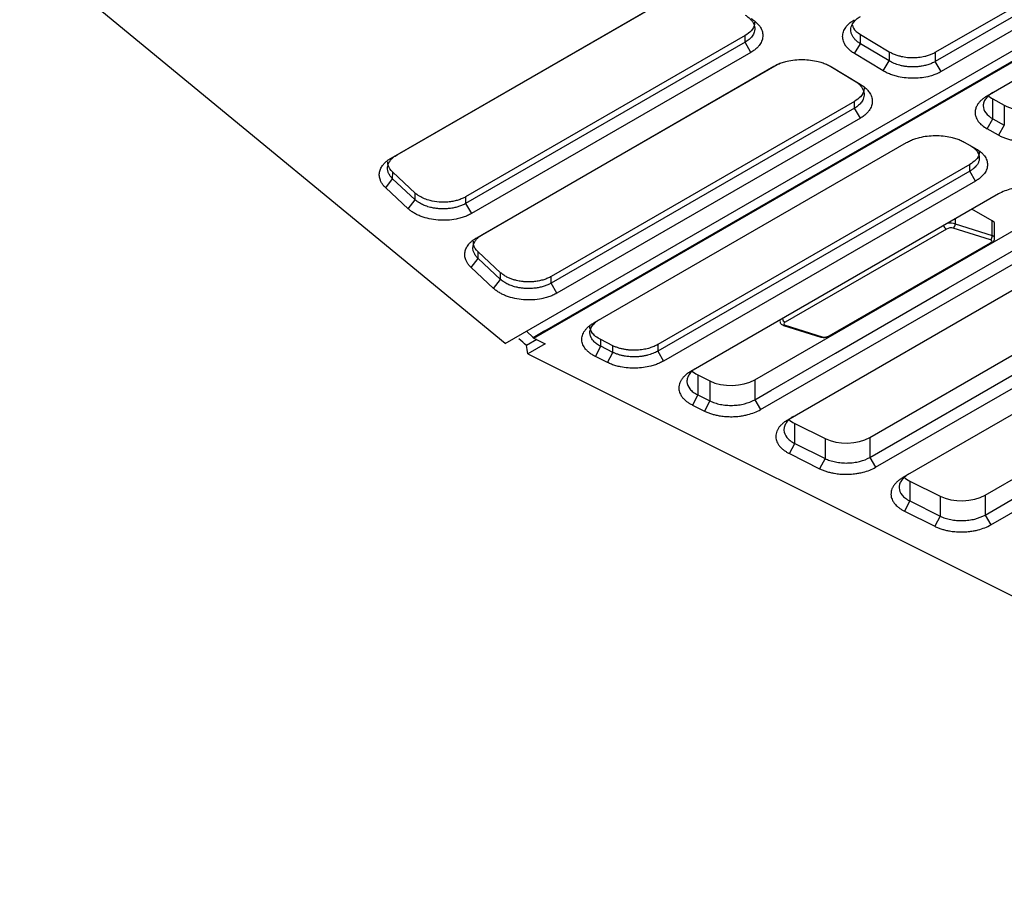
# Model space of a CAD drawing. Header units: millimetres. Extents: x 87 to 936, y -49 to 894.
# Tile 11 of 107: x 752 to 813, y -39 to 15. Entities that reach past the tile are written whole.
import ezdxf

# ---------------------------------------------------------------- set-up
doc = ezdxf.new("R2010")
doc.units = ezdxf.units.MM

msp = doc.modelspace()

# ---------------------------------------------------------------- linework, layer by layer
at = {"color": 7, "linetype": 'Continuous', "lineweight": 25}
for p, q in [((781.878, -5.143), (867.923, 44.53)), ((783.605, -4.785), (867.543, 43.671)), ((783.645, -4.807), (867.579, 43.647)), ((784.33, -4.35), (866.818, 43.269)), ((808.285, 12.748), (838.691, 30.3)), ((838.689, 29.73), (808.284, 12.177)), ((839.042, 29.109), (808.636, 11.556)), ((841.867, 27.611), (811.461, 10.058)), ((781.878, -5.143), (752.094, 19.422)), ((774.898, 6.252), (791.668, 15.933)), ((775.253, 6.447), (792.023, 16.128)), ((796.618, 13.362), (779.461, 3.458)), ((796.619, 13.77), (779.462, 3.866)), ((796.618, 13.362), (796.619, 13.77)), ((796.97, 12.742), (796.618, 13.362)), ((803.688, 13.275), (803.69, 13.846)), ((803.69, 13.846), (805.457, 12.782)), ((796.97, 12.742), (779.813, 2.837)), ((803.327, 12.667), (803.688, 13.275)), ((805.455, 12.212), (803.688, 13.275)), ((805.457, 12.782), (805.455, 12.212)), ((808.285, 12.748), (808.284, 12.177)), ((780.497, 1.555), (798.739, 12.085)), ((805.094, 11.604), (803.327, 12.667)), ((805.094, 11.604), (805.455, 12.212)), ((808.636, 11.556), (808.284, 12.177)), ((780.143, 1.36), (798.384, 11.891)), ((801.869, 11.869), (803.334, 10.987)), ((801.913, 11.851), (803.68, 10.787)), ((803.334, 10.987), (803.68, 10.787)), ((803.335, 9.727), (784.707, -1.027)), ((803.334, 9.319), (803.335, 9.727)), ((811.814, 9.89), (812.521, 9.497)), ((811.814, 8.665), (811.814, 9.89)), ((803.334, 9.319), (784.706, -1.435)), ((803.686, 8.699), (803.334, 9.319)), ((812.521, 9.497), (812.521, 8.272)), ((803.686, 8.699), (785.058, -2.055)), ((811.467, 8.049), (811.814, 8.665)), ((811.814, 8.665), (812.521, 8.272)), ((812.174, 7.656), (811.467, 8.049)), ((812.521, 8.272), (812.174, 7.656)), ((787.323, -3.876), (806.511, 7.201)), ((810.053, 7.233), (810.759, 6.839)), ((774.898, 6.252), (775.253, 6.447)), ((810.4, 5.851), (791.249, -5.205)), ((810.4, 5.443), (791.249, -5.613)), ((810.4, 5.443), (810.4, 5.851)), ((810.753, 4.838), (810.4, 5.443)), ((774.556, 4.424), (774.983, 4.981)), ((774.983, 4.981), (774.984, 5.389)), ((776.363, 3.694), (774.983, 4.981)), ((776.364, 4.102), (774.984, 5.389)), ((810.753, 4.838), (791.602, -6.218)), ((775.936, 3.137), (774.556, 4.424)), ((775.936, 3.137), (776.363, 3.694)), ((776.363, 3.694), (776.364, 4.102)), ((779.462, 3.866), (779.461, 3.458)), ((812.167, 4.05), (793.275, -6.856)), ((779.461, 3.458), (779.813, 2.837)), ((797.201, -7.368), (816.056, 3.517)), ((811.783, 2.402), (810.525, 3.102)), ((808.967, 1.891), (799.068, -3.824)), ((811.67, 1.233), (809.392, 1.947)), ((809.501, 2.206), (811.78, 1.492)), ((811.78, 1.492), (811.783, 2.402)), ((811.927, 1.326), (811.929, 2.202)), ((780.143, 1.36), (780.497, 1.555)), ((797.554, -9.198), (816.409, 1.686)), ((817.823, 0.899), (799.228, -9.836)), ((801.771, -4.671), (811.67, 1.044)), ((801.839, -4.667), (811.739, 1.048)), ((779.801, -0.469), (780.228, 0.089)), ((780.228, 0.089), (780.229, 0.496)), ((781.607, -1.199), (780.228, 0.089)), ((781.608, -0.791), (780.229, 0.496)), ((781.18, -1.756), (779.801, -0.469)), ((804.27, -10.907), (822.772, -0.225)), ((781.18, -1.756), (781.607, -1.199)), ((781.607, -1.199), (781.608, -0.791)), ((784.706, -1.435), (784.707, -1.027)), ((785.058, -2.055), (784.706, -1.435)), ((804.27, -12.132), (822.772, -1.45)), ((804.623, -12.737), (823.126, -2.055)), ((824.54, -2.843), (806.296, -13.375)), ((798.748, -3.697), (798.748, -3.752)), ((798.976, -4.026), (801.255, -4.741)), ((799.068, -4.013), (801.346, -4.727)), ((811.338, -14.445), (829.489, -3.967)), ((783.201, -4.379), (783.602, -4.765)), ((783.645, -4.807), (783.602, -4.783)), ((783.605, -4.768), (784.33, -4.349)), ((783.605, -4.786), (783.605, -4.767)), ((783.645, -4.806), (784.346, -5.157)), ((783.829, -4.899), (783.2, -5.262)), ((784.346, -5.157), (783.284, -5.77)), ((787.424, -5.935), (787.752, -5.309)), ((788.496, -5.273), (787.752, -4.901)), ((787.752, -5.309), (787.752, -4.901)), ((788.496, -5.682), (787.752, -5.309)), ((788.496, -5.682), (788.496, -5.273)), ((791.249, -5.205), (791.249, -5.613)), ((811.338, -15.67), (829.489, -5.192)), ((783.284, -5.77), (849.221, -38.78)), ((788.168, -6.307), (787.424, -5.935)), ((788.168, -6.307), (788.496, -5.682)), ((791.249, -5.613), (791.602, -6.218)), ((811.692, -16.276), (829.842, -5.797)), ((793.705, -7.064), (794.449, -7.437)), ((793.705, -7.064), (793.705, -8.289)), ((794.449, -7.437), (794.449, -8.662)), ((797.201, -7.368), (797.201, -8.593)), ((793.705, -8.289), (793.377, -8.915)), ((793.705, -8.289), (794.449, -8.662)), ((793.377, -8.915), (794.12, -9.287)), ((794.449, -8.662), (794.12, -9.287)), ((797.201, -8.593), (797.554, -9.198)), ((799.657, -10.044), (801.517, -10.975)), ((799.657, -11.269), (799.657, -10.044)), ((799.329, -11.895), (799.657, -11.269)), ((799.657, -11.269), (801.517, -12.2)), ((801.517, -10.975), (801.517, -12.2)), ((804.27, -10.907), (804.27, -12.132)), ((799.329, -11.895), (801.189, -12.826)), ((801.517, -12.2), (801.189, -12.826)), ((804.27, -12.132), (804.623, -12.737)), ((806.726, -13.583), (808.586, -14.514)), ((806.726, -13.583), (806.726, -14.808)), ((811.338, -14.445), (811.338, -15.67)), ((806.726, -14.808), (806.398, -15.434)), ((806.726, -14.808), (808.586, -15.739)), ((808.586, -14.514), (808.586, -15.739)), ((806.398, -15.434), (808.257, -16.365)), ((811.338, -15.67), (811.692, -16.276)), ((808.586, -15.739), (808.257, -16.365))]:
    msp.add_line(p, q, dxfattribs=at)
at = {"color": 8, "linetype": 'Continuous', "lineweight": 25}
msp.add_line((809.502, 2.511), (809.501, 2.206), dxfattribs=at)
at = {"color": 7, "linetype": 'Continuous', "lineweight": 25, "flags": 128}
msp.add_lwpolyline([(797.201, -8.593), (798.192, -8.021), (802.157, -5.732), (809.106, -1.72), (816.056, 2.292)], dxfattribs=at)
at = {"color": 7, "linetype": 'Continuous', "lineweight": 25}
for centre, radius, start, end in [((809.086, 2.158), 0.292, 190.11754, 245.91752), ((809.245, 2.162), 0.26, 304.26995, 9.73915), ((811.524, 1.448), 0.26, 304.26995, 9.73915), ((799.187, -3.557), 0.292, 190.11753, 245.91752)]:
    msp.add_arc(centre, radius, start, end, dxfattribs=at)
at = {"color": 8, "linetype": 'Continuous', "lineweight": 25}
for centre, radius, start, end in [((811.7, 1.121), 0.083, 249.063, 297.90491), ((799.007, -3.918), 0.112, 254.00722, 302.70416), ((801.286, -4.633), 0.112, 254.05844, 302.70209), ((801.8, -4.594), 0.083, 249.06219, 297.91959)]:
    msp.add_arc(centre, radius, start, end, dxfattribs=at)
at = {"color": 7, "linetype": 'Continuous', "lineweight": 25}
for centre, major_axis, ratio, start_param, end_param in [((813.229, 10.707), (2, 0.03), 0.567121, 3.684566, 3.918562), ((813.935, 10.313), (2, 0.03), 0.567121, 3.918562, 5.489358), ((809.179, 1.825), (0.299, 0.049), 0.436028, 0.714701, 2.285497), ((809.148, 2.002), (0.499, 0.052), 0.494859, 0.73429, 1.789116), ((811.429, 2.197), (0.5, 0.007), 0.567121, 6.273191, 7.060215), ((811.458, 1.11), (0.299, 0.049), 0.436028, 5.42709, 6.997887), ((799.248, -3.713), (0.499, 0.052), 0.494859, 2.821056, 3.088859), ((799.28, -3.89), (0.299, 0.049), 0.436028, 2.285497, 3.856294), ((801.558, -4.605), (0.299, 0.049), 0.436028, 3.856294, 5.42709), ((795.043, -6.208), (2, 0.03), 0.567121, 3.675749, 3.970927), ((795.787, -6.58), (2, 0.03), 0.567121, 3.970927, 5.489358), ((800.996, -9.188), (2, 0.03), 0.567121, 3.675749, 3.970927), ((802.855, -10.119), (2, 0.03), 0.567121, 3.970927, 5.489358), ((808.064, -12.726), (2, 0.03), 0.567121, 3.675749, 3.970927), ((809.924, -13.657), (2, 0.03), 0.567121, 3.970927, 5.489358)]:
    msp.add_ellipse(centre, major_axis=major_axis, ratio=ratio, start_param=start_param, end_param=end_param, dxfattribs=at)
at = {"color": 8, "linetype": 'Continuous', "lineweight": 25}
msp.add_ellipse((811.426, 1.288), major_axis=(0.499, 0.052), ratio=0.494859, start_param=6.214654, end_param=7.017475, dxfattribs=at)
at = {"color": 7, "linetype": 'Continuous', "lineweight": 25}
for points, knots in [([(796.618, 15.03), (796.653, 15.009), (796.753, 14.943), (796.87, 14.848), (796.993, 14.723), (797.091, 14.591), (797.157, 14.452), (797.198, 14.308), (797.211, 14.16), (797.183, 13.998), (797.126, 13.855), (797.033, 13.702), (796.874, 13.531), (796.71, 13.415), (796.618, 13.362)], [2, 2, 2, 2, 2.260462, 2.775589, 3.029963, 3.535488, 4.041222, 4.305599, 4.835645, 5.365386, 5.760954, 6.155075, 6.826761, 7.513128, 7.513128, 7.513128, 7.513128]), ([(797.194, 14.596), (797.196, 14.554), (797.202, 14.37), (797.039, 14.065), (796.751, 13.863), (796.619, 13.77)], [0, 0, 0, 0, 0.135213, 0.601499, 1, 1, 1, 1]), ([(796.964, 14.83), (797.002, 14.806), (797.078, 14.759), (797.182, 14.683), (797.277, 14.603), (797.364, 14.521), (797.441, 14.434), (797.554, 14.286), (797.668, 14.068), (797.716, 13.778), (797.67, 13.488), (797.543, 13.241), (797.374, 13.041), (797.193, 12.881), (797.045, 12.788), (796.97, 12.742)], [0, 0, 0, 0, 0.041995, 0.083635, 0.125095, 0.166556, 0.208197, 0.250196, 0.37507, 0.500044, 0.624919, 0.74988, 0.833505, 0.916389, 1, 1, 1, 1]), ([(803.327, 12.667), (803.289, 12.691), (803.213, 12.738), (803.11, 12.814), (803.015, 12.893), (802.93, 12.976), (802.853, 13.062), (802.741, 13.21), (802.63, 13.428), (802.584, 13.717), (802.632, 14.006), (802.761, 14.251), (802.93, 14.45), (803.111, 14.61), (803.259, 14.702), (803.334, 14.748)], [0, 0, 0, 0, 0.04196, 0.083573, 0.12502, 0.166484, 0.208149, 0.250195, 0.375009, 0.500041, 0.62485, 0.749879, 0.833427, 0.916321, 1, 1, 1, 1]), ([(803.688, 13.275), (803.654, 13.296), (803.554, 13.361), (803.439, 13.455), (803.317, 13.579), (803.219, 13.708), (803.152, 13.846), (803.11, 13.99), (803.095, 14.139), (803.121, 14.302), (803.178, 14.446), (803.271, 14.6), (803.43, 14.773), (803.596, 14.889), (803.688, 14.943)], [2, 2, 2, 2, 2.260192, 2.772164, 3.025241, 3.528528, 4.032218, 4.29929, 4.834647, 5.369597, 5.769022, 6.166925, 6.844842, 7.537271, 7.537271, 7.537271, 7.537271]), ([(803.2, 14.402), (803.214, 14.346), (803.266, 14.134), (803.511, 13.968), (803.69, 13.846)], [0, 0, 0, 0, 0.269535, 1, 1, 1, 1]), ([(805.457, 12.782), (805.489, 12.764), (805.552, 12.727), (805.653, 12.677), (805.759, 12.631), (805.87, 12.589), (805.985, 12.551), (806.184, 12.496), (806.478, 12.439), (806.87, 12.412), (807.262, 12.429), (807.598, 12.486), (807.873, 12.562), (808.093, 12.645), (808.221, 12.713), (808.285, 12.748)], [0, 0, 0, 0, 0.042005, 0.083648, 0.125109, 0.166569, 0.208209, 0.25021, 0.37503, 0.49984, 0.624597, 0.749358, 0.833146, 0.916207, 1, 1, 1, 1]), ([(798.384, 11.891), (798.424, 11.913), (798.502, 11.956), (798.629, 12.016), (798.761, 12.07), (798.899, 12.119), (799.043, 12.163), (799.291, 12.226), (799.658, 12.289), (800.147, 12.311), (800.638, 12.278), (801.057, 12.198), (801.399, 12.095), (801.674, 11.985), (801.833, 11.896), (801.913, 11.851)], [0, 0, 0, 0, 0.041997, 0.083637, 0.125097, 0.166558, 0.208198, 0.250195, 0.375068, 0.500044, 0.624915, 0.749881, 0.833508, 0.916392, 1, 1, 1, 1]), ([(808.284, 12.177), (808.249, 12.157), (808.142, 12.099), (807.985, 12.033), (807.778, 11.963), (807.56, 11.908), (807.328, 11.871), (807.086, 11.849), (806.834, 11.843), (806.558, 11.862), (806.313, 11.898), (806.049, 11.956), (805.751, 12.054), (805.548, 12.155), (805.455, 12.212)], [2, 2, 2, 2, 2.259952, 2.771067, 3.023559, 3.52545, 4.027569, 4.292002, 4.822091, 5.351761, 5.747223, 6.141208, 6.820332, 7.513128, 7.513128, 7.513128, 7.513128]), ([(808.636, 11.556), (808.596, 11.534), (808.517, 11.491), (808.39, 11.431), (808.258, 11.377), (808.119, 11.328), (807.974, 11.284), (807.725, 11.221), (807.356, 11.159), (806.864, 11.138), (806.372, 11.173), (805.952, 11.254), (805.609, 11.359), (805.335, 11.469), (805.175, 11.559), (805.094, 11.604)], [0, 0, 0, 0, 0.041959, 0.08357, 0.125017, 0.166481, 0.208147, 0.250195, 0.375001, 0.500041, 0.62485, 0.749878, 0.83343, 0.916325, 1, 1, 1, 1]), ([(803.334, 10.987), (803.369, 10.966), (803.469, 10.9), (803.586, 10.805), (803.709, 10.68), (803.807, 10.548), (803.873, 10.41), (803.914, 10.265), (803.927, 10.117), (803.899, 9.955), (803.842, 9.812), (803.749, 9.659), (803.59, 9.488), (803.426, 9.372), (803.334, 9.319)], [2, 2, 2, 2, 2.260462, 2.775589, 3.029962, 3.535485, 4.041219, 4.305597, 4.835644, 5.365384, 5.760951, 6.155072, 6.826757, 7.513125, 7.513125, 7.513125, 7.513125]), ([(803.911, 10.553), (803.912, 10.512), (803.918, 10.327), (803.755, 10.023), (803.467, 9.82), (803.335, 9.727)], [0, 0, 0, 0, 0.135213, 0.601499, 1, 1, 1, 1]), ([(803.68, 10.787), (803.718, 10.764), (803.794, 10.716), (803.898, 10.64), (803.993, 10.561), (804.08, 10.478), (804.157, 10.392), (804.27, 10.244), (804.384, 10.025), (804.432, 9.735), (804.387, 9.445), (804.259, 9.198), (804.09, 8.998), (803.91, 8.838), (803.761, 8.745), (803.686, 8.699)], [0, 0, 0, 0, 0.041993, 0.08363, 0.12509, 0.166552, 0.208195, 0.250196, 0.375074, 0.500044, 0.624918, 0.74988, 0.833505, 0.916389, 1, 1, 1, 1]), ([(811.461, 10.058), (811.396, 10.021), (811.273, 9.942), (811.114, 9.814), (810.982, 9.678), (810.865, 9.521), (810.79, 9.371), (810.739, 9.198), (810.722, 9.019), (810.755, 8.824), (810.826, 8.651), (810.943, 8.465), (811.143, 8.256), (811.351, 8.114), (811.467, 8.049)], [2, 2, 2, 2, 2.388853, 2.771406, 3.149772, 3.526123, 4.028415, 4.292941, 4.823215, 5.353075, 5.748678, 6.142806, 6.82189, 7.514683, 7.514683, 7.514683, 7.514683]), ([(811.814, 10.27), (811.721, 10.216), (811.638, 10.157), (811.494, 10.033), (811.431, 9.966), (811.331, 9.827), (811.293, 9.756), (811.242, 9.61), (811.229, 9.535), (811.229, 9.312), (811.281, 9.164), (811.48, 8.893), (811.628, 8.768), (811.814, 8.665)], [0, 0, 0, 0, 0.125, 0.125, 0.25, 0.25, 0.375, 0.375, 0.5, 0.5, 0.75, 0.75, 1, 1, 1, 1]), ([(806.511, 7.201), (806.551, 7.223), (806.63, 7.267), (806.757, 7.327), (806.89, 7.382), (807.029, 7.432), (807.174, 7.478), (807.423, 7.544), (807.791, 7.611), (808.283, 7.642), (808.775, 7.619), (809.195, 7.55), (809.538, 7.457), (809.812, 7.357), (809.972, 7.275), (810.053, 7.233)], [0, 0, 0, 0, 0.04201, 0.083658, 0.125123, 0.16659, 0.208241, 0.250256, 0.375085, 0.500102, 0.624937, 0.749954, 0.833416, 0.916287, 1, 1, 1, 1]), ([(812.174, 7.656), (812.239, 7.62), (812.375, 7.552), (812.596, 7.465), (812.831, 7.392), (813.105, 7.329), (813.366, 7.289), (813.67, 7.263), (813.986, 7.256), (814.332, 7.279), (814.639, 7.322), (814.967, 7.392), (815.336, 7.509), (815.587, 7.628), (815.703, 7.695)], [2, 2, 2, 2, 2.389252, 2.772471, 3.151719, 3.529107, 4.03292, 4.299992, 4.835349, 5.370299, 5.769725, 6.16763, 6.845552, 7.53799, 7.53799, 7.53799, 7.53799]), ([(810.4, 7.047), (810.491, 6.997), (810.655, 6.886), (810.813, 6.722), (810.907, 6.575), (810.965, 6.436), (810.993, 6.279), (810.979, 6.135), (810.938, 5.996), (810.879, 5.875), (810.785, 5.749), (810.678, 5.64), (810.551, 5.536), (810.452, 5.473), (810.4, 5.443)], [2, 2, 2, 2, 2.685303, 3.356687, 3.754696, 4.154227, 4.689264, 5.224612, 5.491647, 5.998655, 6.378461, 6.760212, 7.146091, 7.538234, 7.538234, 7.538234, 7.538234]), ([(810.975, 6.658), (810.977, 6.618), (810.983, 6.439), (810.819, 6.143), (810.532, 5.943), (810.4, 5.851)], [0, 0, 0, 0, 0.137021, 0.602335, 1, 1, 1, 1]), ([(810.759, 6.839), (810.797, 6.817), (810.873, 6.774), (810.977, 6.703), (811.071, 6.629), (811.157, 6.551), (811.234, 6.47), (811.346, 6.33), (811.457, 6.123), (811.503, 5.846), (811.455, 5.567), (811.326, 5.328), (811.157, 5.133), (810.976, 4.976), (810.828, 4.884), (810.753, 4.838)], [0, 0, 0, 0, 0.042004, 0.083648, 0.125113, 0.166581, 0.208235, 0.250256, 0.375093, 0.500102, 0.624934, 0.749954, 0.833416, 0.916287, 1, 1, 1, 1]), ([(774.556, 4.424), (774.531, 4.448), (774.482, 4.495), (774.416, 4.57), (774.358, 4.646), (774.307, 4.724), (774.264, 4.803), (774.204, 4.938), (774.156, 5.131), (774.168, 5.381), (774.249, 5.625), (774.384, 5.831), (774.543, 5.999), (774.705, 6.134), (774.834, 6.213), (774.898, 6.252)], [0, 0, 0, 0, 0.041877, 0.0835, 0.125005, 0.166528, 0.208205, 0.250169, 0.374995, 0.500041, 0.624855, 0.749927, 0.833381, 0.916384, 1, 1, 1, 1]), ([(774.983, 4.981), (774.927, 5.033), (774.829, 5.143), (774.727, 5.316), (774.675, 5.481), (774.663, 5.629), (774.678, 5.773), (774.719, 5.898), (774.788, 6.03), (774.881, 6.158), (775.038, 6.309), (775.173, 6.401), (775.253, 6.447)], [2, 2, 2, 2, 2.551207, 3.09408, 3.634766, 4.042059, 4.429978, 4.93318, 5.184004, 5.684079, 6.186135, 6.785343, 6.785343, 6.785343, 6.785343]), ([(774.984, 5.389), (774.859, 5.527), (774.673, 5.732), (774.693, 5.957), (774.699, 6.03)], [0, 0, 0, 0, 0.6761, 1, 1, 1, 1]), ([(815.709, 4.082), (815.643, 4.119), (815.506, 4.187), (815.282, 4.276), (815.044, 4.349), (814.767, 4.413), (814.503, 4.453), (814.198, 4.48), (813.883, 4.486), (813.537, 4.464), (813.231, 4.421), (812.903, 4.352), (812.534, 4.236), (812.283, 4.116), (812.167, 4.05)], [2, 2, 2, 2, 2.39035, 2.775768, 3.156838, 3.535806, 4.041584, 4.306055, 4.836289, 5.366215, 5.761921, 6.156179, 6.828091, 7.514684, 7.514684, 7.514684, 7.514684]), ([(779.461, 3.458), (779.429, 3.439), (779.331, 3.386), (779.187, 3.324), (778.997, 3.257), (778.797, 3.202), (778.534, 3.154), (778.276, 3.13), (778.03, 3.126), (777.808, 3.137), (777.589, 3.162), (777.42, 3.194), (777.275, 3.228), (777.175, 3.255), (777.055, 3.294), (776.939, 3.338), (776.828, 3.386), (776.723, 3.439), (776.643, 3.484), (776.509, 3.569), (776.424, 3.636), (776.363, 3.694)], [2, 2, 2, 2, 2.238118, 2.710601, 2.945596, 3.414243, 3.88281, 4.400439, 4.789516, 5.17955, 5.56928, 5.958083, 6.101398, 6.387769, 6.530803, 6.816566, 7.102322, 7.245346, 7.531946, 7.675657, 8.26832, 8.26832, 8.26832, 8.26832]), ([(779.462, 3.866), (779.429, 3.847), (779.361, 3.81), (779.251, 3.759), (779.135, 3.712), (779.01, 3.67), (778.88, 3.633), (778.743, 3.602), (778.6, 3.576), (778.453, 3.556), (778.302, 3.543), (778.147, 3.537), (777.99, 3.538), (777.696, 3.553), (777.203, 3.633), (776.748, 3.819), (776.479, 4.001), (776.398, 4.072), (776.364, 4.102)], [0, 0, 0, 0, 0.038988, 0.078477, 0.118468, 0.15896, 0.199954, 0.241449, 0.283446, 0.325944, 0.368944, 0.412446, 0.456449, 0.500954, 0.659976, 0.879071, 0.949057, 1, 1, 1, 1]), ([(779.813, 2.837), (779.775, 2.816), (779.698, 2.773), (779.574, 2.715), (779.445, 2.661), (779.311, 2.613), (779.171, 2.57), (779.025, 2.532), (778.752, 2.474), (778.333, 2.421), (777.771, 2.429), (777.221, 2.507), (776.799, 2.633), (776.493, 2.763), (776.284, 2.875), (776.094, 2.999), (775.989, 3.091), (775.936, 3.137)], [0, 0, 0, 0, 0.036098, 0.071834, 0.107355, 0.14281, 0.17835, 0.214124, 0.250278, 0.375081, 0.500073, 0.624864, 0.749849, 0.812305, 0.874915, 0.937423, 1, 1, 1, 1]), ([(779.801, -0.469), (779.776, -0.445), (779.726, -0.397), (779.661, -0.322), (779.603, -0.246), (779.552, -0.169), (779.508, -0.089), (779.449, 0.046), (779.401, 0.239), (779.412, 0.489), (779.494, 0.733), (779.629, 0.939), (779.788, 1.107), (779.95, 1.241), (780.078, 1.32), (780.143, 1.36)], [0, 0, 0, 0, 0.041877, 0.0835, 0.125005, 0.166528, 0.208205, 0.250169, 0.374996, 0.500041, 0.624854, 0.749927, 0.833382, 0.916384, 1, 1, 1, 1]), ([(780.228, 0.089), (780.171, 0.141), (780.074, 0.25), (779.972, 0.424), (779.92, 0.588), (779.907, 0.737), (779.923, 0.881), (779.964, 1.006), (780.033, 1.138), (780.126, 1.266), (780.283, 1.416), (780.417, 1.509), (780.497, 1.555)], [2, 2, 2, 2, 2.551209, 3.094085, 3.634774, 4.042069, 4.429991, 4.933196, 5.184022, 5.6841, 6.186159, 6.785369, 6.785369, 6.785369, 6.785369]), ([(811.739, 1.048), (811.78, 1.076), (811.852, 1.126), (811.915, 1.224), (811.921, 1.291), (811.923, 1.318)], [0, 0, 0, 0, 0.435183, 0.762031, 1, 1, 1, 1]), ([(780.229, 0.496), (780.103, 0.635), (779.918, 0.839), (779.938, 1.065), (779.944, 1.138)], [0, 0, 0, 0, 0.6761, 1, 1, 1, 1]), ([(784.706, -1.435), (784.674, -1.453), (784.575, -1.506), (784.432, -1.569), (784.242, -1.635), (784.041, -1.69), (783.778, -1.738), (783.521, -1.762), (783.274, -1.766), (783.052, -1.755), (782.833, -1.73), (782.665, -1.699), (782.519, -1.664), (782.42, -1.637), (782.3, -1.598), (782.183, -1.555), (782.073, -1.506), (781.968, -1.454), (781.888, -1.408), (781.754, -1.323), (781.668, -1.256), (781.607, -1.199)], [2, 2, 2, 2, 2.238118, 2.710603, 2.945597, 3.414243, 3.882809, 4.40044, 4.78952, 5.179556, 5.569288, 5.958091, 6.101405, 6.387776, 6.53081, 6.816574, 7.10233, 7.245355, 7.531956, 7.675668, 8.26833, 8.26833, 8.26833, 8.26833]), ([(784.707, -1.027), (784.673, -1.045), (784.606, -1.082), (784.496, -1.133), (784.379, -1.18), (784.255, -1.222), (784.124, -1.259), (783.987, -1.291), (783.845, -1.317), (783.698, -1.336), (783.546, -1.349), (783.392, -1.355), (783.235, -1.355), (783.101, -1.348), (782.983, -1.337), (782.871, -1.324), (782.733, -1.302), (782.572, -1.268), (782.39, -1.219), (782.193, -1.15), (781.988, -1.057), (781.783, -0.939), (781.668, -0.841), (781.608, -0.791)], [0, 0, 0, 0, 0.0389209, 0.0783422, 0.118264, 0.1586863, 0.1996092, 0.2410328, 0.2829571, 0.3253821, 0.3683079, 0.4117345, 0.4556621, 0.5000905, 0.5239749, 0.5557797, 0.5955032, 0.6431435, 0.6986983, 0.7621646, 0.8335395, 0.9128193, 1, 1, 1, 1]), ([(785.058, -2.055), (785.019, -2.076), (784.942, -2.119), (784.818, -2.178), (784.69, -2.231), (784.555, -2.279), (784.415, -2.322), (784.27, -2.36), (783.996, -2.419), (783.578, -2.471), (783.015, -2.463), (782.466, -2.385), (782.043, -2.26), (781.738, -2.13), (781.528, -2.018), (781.339, -1.894), (781.233, -1.802), (781.18, -1.756)], [0, 0, 0, 0, 0.036095, 0.07183, 0.10735, 0.142805, 0.178345, 0.214121, 0.250277, 0.375087, 0.500073, 0.624863, 0.749849, 0.812306, 0.874915, 0.937423, 1, 1, 1, 1]), ([(787.424, -5.935), (787.389, -5.917), (787.317, -5.88), (787.218, -5.82), (787.126, -5.758), (787.04, -5.693), (786.961, -5.625), (786.889, -5.554), (786.77, -5.42), (786.642, -5.213), (786.577, -4.926), (786.612, -4.637), (786.73, -4.403), (786.87, -4.227), (786.999, -4.101), (787.148, -3.983), (787.265, -3.912), (787.323, -3.876)], [0, 0, 0, 0, 0.03608, 0.071848, 0.107424, 0.142927, 0.178479, 0.2142, 0.250208, 0.37509, 0.500031, 0.624906, 0.749859, 0.812677, 0.874868, 0.937089, 1, 1, 1, 1]), ([(787.752, -4.901), (787.641, -4.837), (787.423, -4.712), (787.18, -4.437), (787.071, -4.211), (787.093, -4.072), (787.094, -4.065)], [0, 0, 0, 0, 0.286439, 0.55726, 0.977482, 1, 1, 1, 1]), ([(787.752, -5.309), (787.706, -5.286), (787.618, -5.238), (787.498, -5.159), (787.392, -5.073), (787.291, -4.973), (787.217, -4.875), (787.158, -4.771), (787.119, -4.674), (787.096, -4.574), (787.087, -4.461), (787.099, -4.346), (787.139, -4.215), (787.2, -4.096), (787.286, -3.978), (787.394, -3.865), (787.524, -3.76), (787.623, -3.696), (787.677, -3.665)], [2, 2, 2, 2, 2.327278, 2.654044, 2.979358, 3.30393, 3.736666, 3.969329, 4.318754, 4.668835, 4.902687, 5.369695, 5.733595, 6.125628, 6.517094, 6.908967, 7.302417, 7.6987, 7.6987, 7.6987, 7.6987]), ([(798.749, -3.766), (798.755, -3.8), (798.766, -3.868), (798.83, -3.949), (798.902, -3.999), (798.954, -4.018), (798.976, -4.026)], [0, 0, 0, 0, 0.2744058, 0.5361273, 0.8050874, 1, 1, 1, 1]), ([(801.255, -4.741), (801.303, -4.752), (801.396, -4.774), (801.502, -4.763), (801.554, -4.757)], [0, 0, 0, 0, 0.513384, 1, 1, 1, 1]), ([(801.554, -4.757), (801.561, -4.757), (801.628, -4.754), (801.731, -4.721), (801.81, -4.681), (801.839, -4.667)], [0, 0, 0, 0, 0.067439, 0.660814, 1, 1, 1, 1]), ([(791.249, -5.205), (791.214, -5.224), (791.142, -5.263), (791.023, -5.318), (790.893, -5.37), (790.751, -5.417), (790.598, -5.459), (790.433, -5.495), (790.258, -5.523), (790.074, -5.543), (789.881, -5.553), (789.682, -5.552), (789.479, -5.539), (789.274, -5.514), (789.069, -5.475), (788.869, -5.423), (788.674, -5.356), (788.556, -5.301), (788.496, -5.273)], [0, 0, 0, 0, 0.047905, 0.097756, 0.149554, 0.203297, 0.258987, 0.316623, 0.376204, 0.437732, 0.501206, 0.566625, 0.633991, 0.703302, 0.774558, 0.84776, 0.922907, 1, 1, 1, 1]), ([(791.249, -5.613), (791.159, -5.665), (790.964, -5.758), (790.679, -5.849), (790.426, -5.904), (790.189, -5.94), (789.922, -5.96), (789.677, -5.958), (789.441, -5.942), (789.237, -5.915), (789.021, -5.871), (788.835, -5.819), (788.659, -5.757), (788.549, -5.708), (788.496, -5.682)], [2, 2, 2, 2, 2.669861, 3.32653, 3.710833, 4.096513, 4.612921, 5.1297, 5.38754, 5.875533, 6.241097, 6.608351, 6.97921, 7.355551, 7.355551, 7.355551, 7.355551]), ([(791.602, -6.218), (791.564, -6.239), (791.488, -6.282), (791.366, -6.34), (791.238, -6.394), (791.106, -6.443), (790.967, -6.487), (790.729, -6.553), (790.376, -6.622), (789.904, -6.659), (789.429, -6.647), (789.02, -6.59), (788.683, -6.509), (788.41, -6.42), (788.249, -6.345), (788.168, -6.307)], [0, 0, 0, 0, 0.042025, 0.0837, 0.125193, 0.166669, 0.208296, 0.25024, 0.375135, 0.500098, 0.624993, 0.749959, 0.833473, 0.916365, 1, 1, 1, 1]), ([(793.629, -6.645), (793.532, -6.701), (793.447, -6.761), (793.299, -6.89), (793.236, -6.96), (793.135, -7.104), (793.098, -7.178), (793.051, -7.33), (793.04, -7.407), (793.051, -7.637), (793.114, -7.789), (793.282, -7.996), (793.352, -8.062), (793.513, -8.183), (793.604, -8.239), (793.705, -8.289)], [0, 0, 0, 0, 0.125, 0.125, 0.25, 0.25, 0.375, 0.375, 0.5, 0.5, 0.75, 0.75, 0.875, 0.875, 1, 1, 1, 1]), ([(793.275, -6.856), (793.209, -6.895), (793.084, -6.976), (792.921, -7.108), (792.786, -7.248), (792.679, -7.396), (792.604, -7.546), (792.554, -7.709), (792.541, -7.853), (792.552, -7.994), (792.581, -8.119), (792.632, -8.241), (792.706, -8.371), (792.799, -8.492), (792.926, -8.618), (793.058, -8.725), (793.208, -8.825), (793.319, -8.886), (793.377, -8.915)], [2, 2, 2, 2, 2.396282, 2.789732, 3.181606, 3.573072, 3.965104, 4.329002, 4.796008, 5.029859, 5.379942, 5.729368, 5.962033, 6.39477, 6.719343, 7.044657, 7.371423, 7.698701, 7.698701, 7.698701, 7.698701]), ([(794.449, -8.662), (794.543, -8.709), (794.645, -8.75), (794.86, -8.821), (794.975, -8.851), (795.213, -8.898), (795.335, -8.915), (795.584, -8.936), (795.712, -8.94), (795.965, -8.934), (796.09, -8.924), (796.337, -8.892), (796.459, -8.868), (796.806, -8.781), (797.02, -8.697), (797.201, -8.593)], [0, 0, 0, 0, 0.125, 0.125, 0.25, 0.25, 0.375, 0.375, 0.5, 0.5, 0.625, 0.625, 0.75, 0.75, 1, 1, 1, 1]), ([(794.12, -9.287), (794.186, -9.32), (794.324, -9.382), (794.545, -9.46), (794.777, -9.525), (795.047, -9.58), (795.302, -9.613), (795.597, -9.633), (795.902, -9.635), (796.235, -9.609), (796.53, -9.563), (796.846, -9.493), (797.201, -9.379), (797.443, -9.263), (797.554, -9.198)], [2, 2, 2, 2, 2.37634, 2.747198, 3.114449, 3.480011, 3.968, 4.225839, 4.742613, 5.259017, 5.644694, 6.028996, 6.685662, 7.355519, 7.355519, 7.355519, 7.355519]), ([(799.581, -9.625), (799.485, -9.681), (799.4, -9.741), (799.252, -9.87), (799.188, -9.94), (799.088, -10.084), (799.051, -10.158), (799.003, -10.31), (798.993, -10.387), (799.003, -10.617), (799.066, -10.769), (799.235, -10.976), (799.305, -11.042), (799.465, -11.163), (799.556, -11.219), (799.657, -11.269)], [0, 0, 0, 0, 0.125, 0.125, 0.25, 0.25, 0.375, 0.375, 0.5, 0.5, 0.75, 0.75, 0.875, 0.875, 1, 1, 1, 1]), ([(799.228, -9.836), (799.161, -9.875), (799.036, -9.956), (798.874, -10.087), (798.738, -10.228), (798.632, -10.376), (798.556, -10.526), (798.507, -10.689), (798.493, -10.833), (798.505, -10.974), (798.534, -11.099), (798.584, -11.221), (798.658, -11.35), (798.752, -11.472), (798.878, -11.598), (799.011, -11.705), (799.161, -11.805), (799.271, -11.866), (799.329, -11.895)], [2, 2, 2, 2, 2.396282, 2.789732, 3.181605, 3.573069, 3.965101, 4.328999, 4.796004, 5.029856, 5.379937, 5.729363, 5.962026, 6.394761, 6.719333, 7.044647, 7.371412, 7.69869, 7.69869, 7.69869, 7.69869]), ([(801.517, -12.2), (801.612, -12.247), (801.713, -12.288), (801.929, -12.36), (802.044, -12.39), (802.282, -12.437), (802.404, -12.454), (802.652, -12.475), (802.781, -12.479), (803.033, -12.473), (803.158, -12.463), (803.405, -12.43), (803.528, -12.407), (803.875, -12.32), (804.089, -12.236), (804.27, -12.132)], [0, 0, 0, 0, 0.125, 0.125, 0.25, 0.25, 0.375, 0.375, 0.5, 0.5, 0.625, 0.625, 0.75, 0.75, 1, 1, 1, 1]), ([(801.189, -12.826), (801.255, -12.859), (801.392, -12.92), (801.613, -12.999), (801.846, -13.063), (802.115, -13.119), (802.37, -13.152), (802.666, -13.172), (802.971, -13.173), (803.304, -13.147), (803.598, -13.102), (803.914, -13.032), (804.269, -12.917), (804.511, -12.801), (804.623, -12.737)], [2, 2, 2, 2, 2.376342, 2.747202, 3.114455, 3.48002, 3.968014, 4.225856, 4.742637, 5.259046, 5.644725, 6.029028, 6.685696, 7.355558, 7.355558, 7.355558, 7.355558]), ([(806.65, -13.164), (806.553, -13.219), (806.468, -13.28), (806.32, -13.409), (806.257, -13.479), (806.156, -13.622), (806.119, -13.696), (806.072, -13.848), (806.061, -13.926), (806.072, -14.155), (806.135, -14.308), (806.303, -14.514), (806.373, -14.58), (806.534, -14.702), (806.624, -14.758), (806.726, -14.808)], [0, 0, 0, 0, 0.125, 0.125, 0.25, 0.25, 0.375, 0.375, 0.5, 0.5, 0.75, 0.75, 0.875, 0.875, 1, 1, 1, 1]), ([(806.296, -13.375), (806.23, -13.413), (806.105, -13.494), (805.942, -13.626), (805.807, -13.767), (805.7, -13.915), (805.625, -14.064), (805.575, -14.228), (805.562, -14.371), (805.573, -14.513), (805.602, -14.638), (805.653, -14.76), (805.727, -14.889), (805.82, -15.011), (805.947, -15.137), (806.079, -15.244), (806.229, -15.344), (806.34, -15.405), (806.398, -15.434)], [2, 2, 2, 2, 2.396282, 2.789732, 3.181605, 3.57307, 3.965103, 4.329002, 4.796008, 5.029859, 5.379941, 5.729368, 5.962032, 6.394769, 6.719342, 7.044655, 7.371421, 7.698699, 7.698699, 7.698699, 7.698699]), ([(808.586, -15.739), (808.68, -15.786), (808.782, -15.827), (808.997, -15.898), (809.112, -15.928), (809.35, -15.976), (809.472, -15.993), (809.721, -16.014), (809.849, -16.018), (810.102, -16.011), (810.227, -16.002), (810.474, -15.969), (810.596, -15.946), (810.943, -15.858), (811.157, -15.775), (811.338, -15.67)], [0, 0, 0, 0, 0.125, 0.125, 0.25, 0.25, 0.375, 0.375, 0.5, 0.5, 0.625, 0.625, 0.75, 0.75, 1, 1, 1, 1]), ([(808.257, -16.365), (808.323, -16.398), (808.461, -16.459), (808.682, -16.538), (808.914, -16.602), (809.184, -16.657), (809.439, -16.691), (809.734, -16.711), (810.039, -16.712), (810.372, -16.686), (810.667, -16.641), (810.983, -16.571), (811.338, -16.456), (811.58, -16.34), (811.692, -16.276)], [2, 2, 2, 2, 2.376341, 2.7472, 3.114452, 3.480016, 3.968008, 4.225849, 4.742627, 5.259036, 5.644716, 6.029018, 6.685686, 7.355545, 7.355545, 7.355545, 7.355545])]:
    msp.add_open_spline(points, degree=3, knots=knots, dxfattribs=at)
for points in [[(783.2, -5.262), (783.044, -5.127), (782.888, -4.993), (782.733, -4.86)], [(783.284, -5.77), (783.256, -5.6), (783.228, -5.431), (783.2, -5.262)]]:
    msp.add_open_spline(points, degree=3, dxfattribs=at)

doc.saveas('drawing.dxf')
